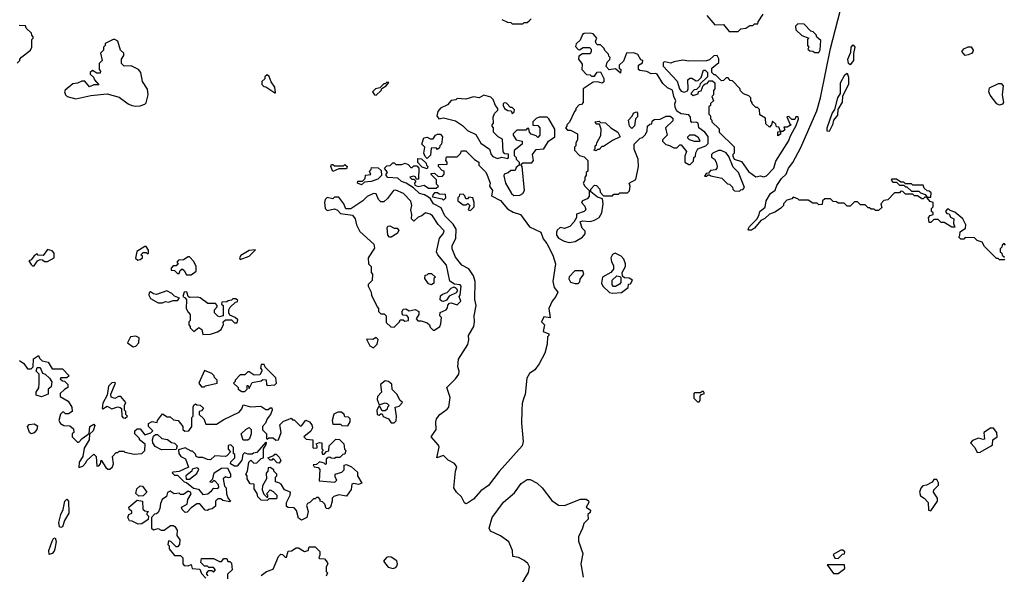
# Model space of a CAD drawing. Extents: x 2710666 to 2828562, y 857017 to 964538.
# Tile 14 of 138: x 2735049 to 2741637, y 874055 to 877769. Entities that reach past the tile are written whole.
import ezdxf

# ---------------------------------------------------------------- set-up
doc = ezdxf.new("R2010")
doc.units = 0

msp = doc.modelspace()

# ---------------------------------------------------------------- linework, layer by layer
at = {"layer": '0CON05XD'}
for points in [[(2741640, 876165), (2741635, 876160), (2741605, 876160), (2741595, 876170), (2741585, 876170), (2741505, 876250), (2741488.3, 876278.3), (2741455, 876290), (2741437, 876307), (2741375, 876310), (2741365, 876300), (2741345, 876300), (2741331.7, 876311.7), (2741340, 876325), (2741341.7, 876348.3), (2741378.3, 876371.7), (2741380, 876395), (2741360, 876435), (2741305, 876480), (2741275, 876490), (2741265, 876500), (2741255, 876500), (2741242.5, 876485), (2741251.7, 876471.7), (2741268.3, 876468.3), (2741277, 876447), (2741300, 876435), (2741297.5, 876405), (2741305, 876380), (2741285, 876380), (2741235, 876410), (2741215, 876410), (2741195, 876430), (2741165, 876430), (2741155, 876420), (2741145, 876410), (2741135, 876410), (2741130, 876445), (2741141.7, 876458.3), (2741160, 876465), (2741160, 876475), (2741150, 876485), (2741150, 876505), (2741160, 876515), (2741160, 876545), (2741141.7, 876551.7), (2741120, 876575), (2741120, 876580), (2741145, 876580), (2741148.3, 876608.3), (2741135, 876620), (2741121.7, 876621.7), (2741101.7, 876641.7), (2741095, 876660), (2741025, 876660), (2741015, 876670), (2740975, 876670), (2740965, 876680), (2740945, 876680), (2740915, 876700), (2740885, 876700), (2740880, 876695), (2740891.7, 876681.7), (2740915, 876680), (2740935, 876660), (2740965, 876660), (2740975, 876650), (2740985, 876650), (2741015, 876620), (2741065, 876620), (2741075, 876610), (2741108.3, 876598.3), (2741120, 876580), (2741105, 876580), (2741095, 876570), (2741085, 876570), (2741055, 876590), (2741035, 876590), (2741025, 876600), (2740975, 876600), (2740958.3, 876618.3), (2740945, 876620), (2740935, 876610), (2740901.7, 876608.3), (2740858.3, 876561.7), (2740831.7, 876558.3), (2740810, 876535), (2740818.3, 876511.7), (2740795, 876490), (2740775, 876490), (2740765, 876500), (2740745, 876500), (2740735, 876510), (2740725, 876510), (2740705, 876530), (2740675, 876530), (2740655, 876550), (2740635, 876550), (2740605, 876520), (2740585, 876520), (2740565, 876540), (2740525, 876540), (2740515, 876550), (2740491.7, 876551.7), (2740475, 876570), (2740435, 876570), (2740420, 876555), (2740418.3, 876531.7), (2740395, 876530), (2740385, 876540), (2740355, 876540), (2740325, 876560), (2740265, 876560), (2740255, 876570), (2740225, 876580), (2740215, 876570), (2740180.7, 876559.3), (2740160, 876535), (2740160, 876525), (2740140, 876505), (2740100.7, 876479.3), (2740065, 876467.5), (2740035, 876437.5), (2740007, 876423), (2739965, 876373.3), (2739945, 876360), (2739928.3, 876358.3), (2739922.5, 876365), (2739932.5, 876385), (2739982.5, 876435), (2739997.5, 876465), (2740000, 876485), (2740037, 876513), (2740042.5, 876555), (2740073.3, 876605), (2740103, 876627), (2740115, 876657.5), (2740146.7, 876705), (2740176.7, 876733.3), (2740194, 876775), (2740222.5, 876812.5), (2740276, 876914), (2740382.7, 877157.3), (2740406, 877245), (2740473.6, 877575), (2740653.1, 878266.9)], [(2739855, 877690), (2739873, 877707), (2739907, 877713), (2739935, 877730), (2739955, 877730), (2739965, 877740), (2739988.3, 877741.7), (2739990, 877755), (2740023.3, 877806.7)], [(2738275, 877770), (2738313, 877753), (2738335, 877750), (2738345, 877740), (2738415, 877740)], [(2738415, 877740), (2738425, 877750), (2738445, 877750), (2738458.3, 877761.7), (2738470, 877775)], [(2739646.4, 877796.4), (2739700, 877735), (2739757, 877737), (2739795, 877690), (2739855, 877690)], [(2740368.3, 877548.3), (2740395, 877550), (2740405.8, 877565.8), (2740408.3, 877628.3), (2740381.7, 877651.7), (2740378.3, 877668.3), (2740358.3, 877688.3), (2740341.7, 877691.7), (2740298.3, 877738.3), (2740255, 877740), (2740240, 877725), (2740241.7, 877701.7), (2740281.7, 877661.7), (2740330, 877645), (2740320, 877635), (2740320, 877595), (2740330, 877585), (2740321.7, 877571.7), (2740335, 877560), (2740355, 877557.5), (2740368.3, 877548.3)], [(2735031.7, 877478.3), (2735050, 877495), (2735050, 877505), (2735061.7, 877518.3), (2735120, 877565), (2735130, 877585), (2735130, 877635), (2735140, 877645), (2735140, 877655), (2735130, 877665), (2735128.3, 877678.3), (2735091.7, 877711.7), (2735088.3, 877728.3), (2735045, 877730)], [(2738725, 876277.5), (2738765, 876284.2), (2738815, 876313.3), (2738832.5, 876335), (2738831.7, 876351.7), (2738813, 876373), (2738800, 876415), (2738815, 876422.5), (2738865, 876417.5), (2738895, 876426.7), (2738926.7, 876445), (2738943.8, 876475), (2738952.5, 876535), (2738948.3, 876568.3), (2738915, 876580), (2738870, 876615), (2738870, 876635), (2738895, 876660), (2738908.3, 876658.3), (2738930, 876635), (2738933, 876613), (2738955, 876590), (2739015, 876590), (2739025, 876600), (2739055, 876600), (2739065, 876610), (2739115, 876610), (2739128.3, 876621.7), (2739132.5, 876655), (2739127.5, 876675), (2739170.7, 876699.3), (2739188.8, 876785), (2739186.7, 876835), (2739160.7, 876900.7), (2739160, 876935), (2739200, 876975), (2739215, 876980), (2739235, 877000), (2739247.5, 877025), (2739250, 877055), (2739265, 877070), (2739278.3, 877071.7), (2739281.7, 877088.3), (2739295, 877100), (2739335, 877102.5), (2739375, 877122.5), (2739401.7, 877121.7), (2739418.3, 877108.3), (2739418.3, 877091.7), (2739370, 877045), (2739380, 876995), (2739350, 876965), (2739350, 876955), (2739373, 876933), (2739397, 876927), (2739425, 876910), (2739445, 876910), (2739465, 876930), (2739475, 876930), (2739510, 876885), (2739500, 876855), (2739500, 876815), (2739525, 876800), (2739535, 876800), (2739558.3, 876821.7), (2739560, 876845), (2739570, 876855), (2739573, 876877), (2739587, 876903), (2739640, 876925), (2739655, 876940), (2739655.9, 876985.9), (2739633.3, 877015), (2739592.5, 877045), (2739587.5, 877075), (2739575, 877082.5), (2739545, 877080), (2739538.3, 877088.3), (2739536.4, 877116.4), (2739525, 877132.5), (2739475, 877137.5), (2739446.4, 877156.4), (2739433.6, 877183.6), (2739432.5, 877205), (2739440, 877225), (2739426.7, 877255), (2739415.7, 877295.7), (2739382.7, 877312.7), (2739352.5, 877342.5), (2739315, 877403.3), (2739305, 877408.8), (2739275, 877406.7), (2739245, 877422.5), (2739198.3, 877428.3), (2739190, 877435), (2739190, 877465), (2739215, 877480), (2739217.5, 877495), (2739205, 877500), (2739185, 877536.7), (2739157.7, 877547.7), (2739110, 877545), (2739088.3, 877491.7), (2739060, 877465), (2739060, 877445), (2739070, 877435), (2739068.3, 877411.7), (2739035, 877440), (2738993, 877433), (2738972.5, 877455), (2738980, 877485), (2738998.3, 877501.7), (2739000, 877515), (2738990, 877525), (2738988.3, 877538.3), (2738963, 877563), (2738960, 877575), (2738935, 877600), (2738915, 877600), (2738905, 877610), (2738902.5, 877625), (2738910, 877645), (2738899.3, 877659.3), (2738885, 877673.3), (2738865, 877678.8), (2738825, 877676.7), (2738815, 877670), (2738798.3, 877631.7), (2738773, 877607), (2738768.3, 877588.3), (2738785, 877570), (2738795, 877567.5), (2738818.3, 877581.7), (2738861.7, 877581.7), (2738871.7, 877571.7), (2738872.5, 877555), (2738865, 877540), (2738815, 877540), (2738790, 877525), (2738787.5, 877505), (2738811.7, 877471.7), (2738810, 877435), (2738841.7, 877401.7), (2738865, 877400), (2738875, 877390), (2738895, 877390), (2738911.7, 877418.3), (2738935, 877420), (2738957.5, 877375), (2738957, 877353), (2738947, 877343), (2738915, 877352.5), (2738885, 877350), (2738820, 877305), (2738820, 877215), (2738808.3, 877201.7), (2738791.7, 877198.3), (2738770, 877175), (2738770, 877165), (2738760, 877155), (2738728.3, 877081.7), (2738710, 877065), (2738710, 877055), (2738700, 877045), (2738715, 877030), (2738735, 877030), (2738780, 877005), (2738780, 876965), (2738770, 876945), (2738770, 876925), (2738760, 876915), (2738760, 876895), (2738795, 876860), (2738825, 876850), (2738850, 876825), (2738850, 876755), (2738840, 876745), (2738840, 876725), (2738830, 876715), (2738830, 876695), (2738820, 876675), (2738830, 876655), (2738860, 876625), (2738860, 876585), (2738845, 876570), (2738813.6, 876556.4), (2738807.5, 876545), (2738829.3, 876519.3), (2738837.5, 876495), (2738825, 876483.3), (2738773.6, 876466.4), (2738773.3, 876445), (2738757, 876413), (2738730, 876385), (2738695, 876370), (2738665, 876376.2), (2738645, 876360), (2738640, 876345), (2738640.8, 876325), (2738655, 876306.7), (2738692.5, 876285), (2738725, 876277.5)], [(2735825, 877189.4), (2735855, 877192.2), (2735886.8, 877203.2), (2735895, 877212.5), (2735909.4, 877265), (2735905, 877302.5), (2735870, 877355), (2735858.8, 877415), (2735843.3, 877435), (2735795, 877460), (2735748.3, 877458.3), (2735730, 877475), (2735730, 877505), (2735745, 877530), (2735746.2, 877545), (2735723.9, 877563.9), (2735706, 877625), (2735685, 877636.2), (2735674.1, 877635.9), (2735621.7, 877608.3), (2735620, 877595), (2735610, 877585), (2735610, 877565), (2735590, 877545), (2735600, 877495), (2735580, 877475), (2735580, 877435), (2735590, 877425), (2735588.3, 877411.7), (2735565, 877410), (2735535, 877427.5), (2735520, 877415), (2735520, 877405), (2735543, 877383), (2735550, 877365), (2735578.3, 877331.7), (2735545, 877332.5), (2735515, 877320), (2735485, 877357.5), (2735465, 877357.5), (2735436.4, 877343.6), (2735405, 877340), (2735354.1, 877295.9), (2735348.8, 877285), (2735354.2, 877265), (2735366.2, 877255), (2735425, 877238.1), (2735525, 877260.8), (2735635, 877272.5), (2735715, 877250), (2735775, 877205.7), (2735800, 877195), (2735825, 877189.4)], [(2740605, 877467.5), (2740593.8, 877475), (2740590.8, 877505), (2740609.3, 877550.7), (2740612, 877585), (2740625, 877600), (2740637.5, 877585), (2740627, 877543), (2740627.5, 877495), (2740605, 877467.5)], [(2741375, 877530), (2741352.5, 877555), (2741365, 877572.5), (2741395, 877587.5), (2741415, 877587.5), (2741427.5, 877565), (2741427, 877553), (2741418.3, 877541.7), (2741395, 877533.3), (2741375, 877530)], [(2740026, 876716), (2740045, 876723.1), (2740094, 876775), (2740109.2, 876820.8), (2740192.5, 876955), (2740207.5, 876995), (2740245, 877060), (2740260, 877105), (2740258.3, 877118.3), (2740241.7, 877118.3), (2740235, 877100), (2740215, 877100), (2740195, 877120), (2740181.7, 877118.3), (2740201.7, 877071.7), (2740210, 877065), (2740185, 877050), (2740161.7, 877048.3), (2740168.3, 877031.7), (2740155, 877020), (2740140, 877020), (2740138.3, 877001.7), (2740121.7, 876991.7), (2740121.7, 877018.3), (2740140, 877020), (2740128.3, 877048.3), (2740111.7, 877051.7), (2740108.3, 877068.3), (2740085, 877090), (2740080, 877065), (2740065, 877050), (2740041.7, 877071.7), (2740038.3, 877108.3), (2740001.7, 877131.7), (2739998.3, 877168.3), (2739985, 877180), (2739975, 877180), (2739950, 877205), (2739950, 877215), (2739940, 877225), (2739940, 877245), (2739928.3, 877258.3), (2739891.7, 877271.7), (2739871.7, 877291.7), (2739868.3, 877308.3), (2739818.3, 877358.3), (2739801.7, 877361.7), (2739788.3, 877378.3), (2739775, 877380), (2739758.3, 877361.7), (2739745, 877360), (2739705, 877400), (2739695, 877400), (2739680, 877415), (2739680, 877445), (2739727.5, 877482.5), (2739727, 877507), (2739715, 877530), (2739693, 877527), (2739665, 877500), (2739645, 877492.5), (2739525, 877490), (2739485, 877497.5), (2739425, 877487.5), (2739405, 877477.5), (2739365, 877486.2), (2739355, 877482.5), (2739355, 877457.5), (2739447.5, 877357.5), (2739463.3, 877305), (2739475, 877290), (2739495, 877283.8), (2739516.7, 877293.3), (2739522.5, 877305), (2739520, 877365), (2739533, 877377), (2739545, 877377.5), (2739575, 877360), (2739588.3, 877361.7), (2739608.3, 877381.7), (2739625, 877430), (2739635, 877430), (2739650, 877415), (2739650, 877385), (2739601.7, 877338.3), (2739598.3, 877321.7), (2739578.3, 877301.7), (2739561.7, 877298.3), (2739540, 877275), (2739555, 877260), (2739588.3, 877271.7), (2739591.7, 877288.3), (2739608.3, 877291.7), (2739621.7, 877328.3), (2739635, 877340), (2739648.3, 877341.7), (2739661.7, 877358.3), (2739685, 877360), (2739700, 877345), (2739700, 877305), (2739690, 877295), (2739690, 877265), (2739680, 877255), (2739690, 877225), (2739671.7, 877208.3), (2739670, 877195), (2739660, 877185), (2739660, 877135), (2739670, 877125), (2739670, 877105), (2739680, 877095), (2739680, 877085), (2739728.3, 877038.3), (2739730, 877015), (2739828.3, 876918.3), (2739830, 876875), (2739820, 876865), (2739820, 876855), (2739830, 876835), (2739879.3, 876819.3), (2739925, 876752.5), (2739975, 876717.5), (2740005, 876723.8), (2740026, 876716)], [(2740465, 877020), (2740452.5, 877022.5), (2740452, 877045), (2740485, 877140), (2740502, 877168), (2740522.9, 877245), (2740540, 877275), (2740540, 877345), (2740569.5, 877400.5), (2740585, 877410), (2740593.9, 877383.9), (2740593.3, 877335), (2740553.3, 877256.7), (2740553, 877217), (2740523.6, 877166.4), (2740521.7, 877128.3), (2740493.8, 877096.2), (2740486.4, 877063.6), (2740465, 877020)], [(2736760, 877280), (2736757, 877317), (2736731.7, 877351.7), (2736718.3, 877388.3), (2736705, 877400), (2736690, 877385), (2736688.3, 877371.7), (2736670, 877355), (2736670, 877335), (2736681.7, 877321.7), (2736695, 877320), (2736755, 877280), (2736760, 877280)], [(2737435, 877263.8), (2737467.5, 877295), (2737471.7, 877308.3), (2737500, 877325), (2737518.3, 877348.3), (2737505, 877350), (2737495, 877340), (2737485, 877340), (2737457.5, 877312.5), (2737430, 877305), (2737410, 877285), (2737422.5, 877265), (2737435, 877263.8)], [(2741605, 877196.2), (2741586.7, 877205), (2741542.5, 877262.5), (2741533.8, 877285), (2741538.3, 877311.7), (2741598.3, 877341.7), (2741615, 877342.5), (2741630, 877325), (2741623.3, 877265), (2741631.2, 877215), (2741625, 877202.5), (2741605, 877196.2)], [(2738245, 876838.8), (2738275, 876847.5), (2738315, 876840), (2738320, 876845), (2738318.3, 876868.3), (2738295, 876870), (2738283, 876883), (2738278.3, 876968.3), (2738250, 876985), (2738220, 877015), (2738220, 877045), (2738210, 877055), (2738210, 877065), (2738220, 877075), (2738217.5, 877115), (2738225, 877140), (2738247, 877163), (2738247.5, 877175), (2738233, 877193), (2738216.7, 877235), (2738200.7, 877250.7), (2738155, 877262.5), (2738123.6, 877246.4), (2738085, 877251.2), (2738035, 877237.5), (2737975, 877240), (2737967, 877233), (2737935, 877226.7), (2737911.2, 877198.8), (2737865, 877175.8), (2737846, 877155), (2737839.2, 877125), (2737852.5, 877105), (2737885, 877112.5), (2737965, 877092), (2738010.6, 877060.6), (2738045, 877027.5), (2738100.8, 877000.8), (2738135, 876941.2), (2738191.2, 876901.2), (2738204.3, 876865), (2738215, 876852.5), (2738245, 876838.8)], [(2738345, 877140), (2738358.3, 877151.7), (2738360, 877165), (2738345, 877180), (2738331.7, 877181.7), (2738305, 877210), (2738295, 877212.5), (2738283.6, 877206.4), (2738283, 877193), (2738293.6, 877173.6), (2738315, 877160), (2738338.3, 877158.3), (2738345, 877140)], [(2739145, 877040), (2739130, 877055), (2739123, 877097), (2739145, 877120), (2739157.5, 877145), (2739175, 877152.5), (2739183, 877143), (2739181.7, 877118.3), (2739170, 877105), (2739161.7, 877058.3), (2739145, 877040)], [(2738355, 876592.2), (2738395, 876593.6), (2738415.8, 876605), (2738425.9, 876625.9), (2738410, 876785), (2738401.7, 876798.3), (2738415, 876810), (2738475, 876810), (2738487.5, 876825), (2738480, 876865), (2738505, 876900), (2738556.1, 876903.9), (2738587.5, 876955), (2738630, 876985), (2738630, 877035), (2738590, 877105), (2738577, 877117), (2738523.6, 877116.4), (2738505, 877107.5), (2738482.5, 877085), (2738481.7, 877061.7), (2738515, 877060), (2738530, 877045), (2738530, 876995), (2738515, 876980), (2738505, 876990), (2738471.7, 877001.7), (2738460, 877015), (2738455, 877040), (2738445, 877040), (2738435, 877030), (2738375, 877030), (2738350, 877005), (2738350, 876995), (2738370, 876965), (2738410, 876955), (2738410, 876935), (2738358.3, 876891.7), (2738358.3, 876858.3), (2738370, 876845), (2738370, 876835), (2738390, 876815), (2738390, 876795), (2738371.7, 876778.3), (2738365, 876760), (2738335, 876760), (2738317, 876743), (2738290, 876735), (2738287.5, 876722.5), (2738300, 876675), (2738340, 876605), (2738355, 876592.2)], [(2738905, 876890), (2738890, 876895), (2738900, 876905), (2738900, 876925), (2738908.3, 876931.7), (2738910, 876945), (2738937, 876993), (2738940, 877035), (2738928.3, 877068.3), (2738905, 877070), (2738900, 877085), (2738925, 877090), (2738935, 877080), (2738968.3, 877078.3), (2739003.6, 877043.6), (2739050, 877015), (2739067.5, 876985), (2739015, 876960), (2738955, 876920), (2738945, 876920), (2738925, 876900), (2738915, 876900), (2738905, 876890)], [(2737775, 876840), (2737761.7, 876851.7), (2737752.5, 876875), (2737760, 876915), (2737740, 876935), (2737753, 876977), (2737775, 876982.5), (2737795, 876970), (2737815, 876970), (2737830, 876995), (2737845, 877002.5), (2737865, 877002.5), (2737877.5, 876985), (2737870, 876935), (2737860, 876925), (2737858.3, 876911.7), (2737845, 876900), (2737835, 876910), (2737801.7, 876908.3), (2737797.5, 876862.5), (2737775, 876840)], [(2739595, 876952.5), (2739565, 876953.3), (2739530, 876965), (2739520, 876975), (2739520, 876985), (2739533, 876997), (2739565, 876997.5), (2739586.7, 876985), (2739597.5, 876965), (2739600, 876955), (2739595, 876952.5)], [(2738035, 874526.7), (2738025, 874533.3), (2738004.5, 874574.5), (2737970.8, 874605), (2737954.2, 874635), (2737964.4, 874745), (2737973.3, 874775), (2737957.1, 874797.1), (2737915, 874819.2), (2737885, 874850), (2737840, 874835), (2737855.7, 874905.7), (2737850, 874920), (2737802, 874975), (2737835.8, 875025), (2737832.1, 875075), (2737836.9, 875095), (2737860.8, 875125), (2737909.8, 875160.2), (2737921.1, 875175), (2737928.3, 875238.3), (2737907.5, 875305), (2737965.5, 875364.5), (2737987.1, 875395), (2737988.6, 875415), (2737979.5, 875445), (2737985, 875496.7), (2738047.2, 875592.8), (2738053.1, 875625), (2738050.8, 875655), (2738086.5, 875713.5), (2738092.2, 875745), (2738090, 875785), (2738102.9, 875855), (2738093.3, 875895), (2738095.8, 876015), (2738086.2, 876053.8), (2738055, 876100), (2738007.5, 876125), (2737965, 876177.5), (2737942, 876235), (2737942, 876255), (2737966.7, 876305), (2737968.8, 876365), (2737948.6, 876398.6), (2737893.3, 876455), (2737869.3, 876509.3), (2737816.7, 876535), (2737798.3, 876568.3), (2737785, 876580), (2737757, 876597), (2737725, 876604.2), (2737683.8, 876643.8), (2737635, 876673.3), (2737602.5, 876685), (2737578.3, 876708.3), (2737512.5, 876712.5), (2737500, 876725), (2737500, 876735), (2737510, 876745), (2737490, 876775), (2737505, 876790), (2737528.3, 876791.7), (2737545, 876810), (2737555, 876810), (2737565, 876800), (2737605, 876800), (2737627, 876807), (2737648.3, 876798.3), (2737665, 876780), (2737675, 876780), (2737685, 876790), (2737705, 876790), (2737720, 876775), (2737718.3, 876701.7), (2737701.7, 876701.7), (2737700, 876715), (2737685, 876720), (2737660, 876715), (2737671.7, 876701.7), (2737685, 876700), (2737698.3, 876688.3), (2737690, 876675), (2737691.7, 876661.7), (2737715, 876652.5), (2737755, 876660), (2737785, 876640), (2737835, 876640), (2737850, 876655), (2737838.3, 876668.3), (2737837.5, 876697.5), (2737801.7, 876731.7), (2737801.7, 876738.3), (2737825, 876740), (2737848.3, 876718.3), (2737878.3, 876721.7), (2737890, 876735), (2737890, 876755), (2737875, 876760), (2737850, 876785), (2737851.7, 876798.3), (2737908.3, 876801.7), (2737910, 876815), (2737900, 876825), (2737905, 876850), (2737975, 876850), (2737998.3, 876871.7), (2738005, 876890), (2738035, 876890), (2738091.7, 876831.7), (2738120, 876815), (2738120, 876795), (2738165, 876750), (2738173.6, 876733.6), (2738196.7, 876675), (2738193, 876653), (2738212.5, 876625), (2738205, 876590), (2738265, 876558.8), (2738311.7, 876501.7), (2738350, 876480), (2738400, 876465), (2738460.6, 876380.6), (2738535.8, 876345.8), (2738550.5, 876300.5), (2738575, 876271.2), (2738615, 876192.5), (2738633.6, 876133.6), (2738615.7, 876015), (2738625.7, 875975.7), (2738648.8, 875945), (2738635.8, 875915), (2738611.2, 875885), (2738590, 875835), (2738597.5, 875772.5), (2738555, 875780), (2738540, 875745), (2738560, 875725), (2738551.7, 875681.7), (2738590, 875665), (2738590, 875655), (2738580, 875645), (2738578.8, 875595), (2738562, 875535), (2738525, 875463.8), (2738495.7, 875425), (2738460.6, 875399.4), (2738441.2, 875368.8), (2738430.7, 875259.3), (2738422.3, 875237.7), (2738411.5, 875198.5), (2738408.1, 875155), (2738407.4, 875067.4), (2738417.5, 874945), (2738411.1, 874915), (2738256, 874744), (2738185, 874650), (2738135.3, 874614.7), (2738085, 874558), (2738045, 874531.2), (2738035, 874526.7)], [(2739865, 876620), (2739875, 876630), (2739888.3, 876631.7), (2739897.5, 876645), (2739857.5, 876745), (2739821.7, 876781.7), (2739793.6, 876853.6), (2739776.2, 876876.2), (2739742.7, 876892.7), (2739725, 876892.5), (2739687.5, 876875), (2739677.5, 876865), (2739678.3, 876848.3), (2739697.5, 876835), (2739710, 876815), (2739716.7, 876785), (2739713.3, 876775), (2739705, 876763.3), (2739670, 876760), (2739658.3, 876741.7), (2739641.7, 876738.3), (2739631.7, 876721.7), (2739645, 876720), (2739655, 876730), (2739665, 876730), (2739673, 876723), (2739747, 876707), (2739785, 876670), (2739798.3, 876668.3), (2739818.3, 876648.3), (2739820, 876635), (2739831.7, 876621.7), (2739865, 876620)], [(2737775, 876770), (2737741.7, 876781.7), (2737711.7, 876811.7), (2737711.7, 876838.3), (2737737, 876837), (2737768.3, 876808.3), (2737770, 876795), (2737780, 876785), (2737775, 876770)], [(2737145, 876752.5), (2737130, 876785), (2737135, 876800), (2737145, 876800), (2737155, 876790), (2737215, 876790), (2737225, 876800), (2737240, 876785), (2737235, 876770), (2737185, 876770), (2737145, 876752.5)], [(2737335, 876663.3), (2737310, 876675), (2737311.7, 876688.3), (2737341.7, 876688.3), (2737360, 876705), (2737361.7, 876728.3), (2737398.3, 876731.7), (2737390, 876755), (2737400, 876765), (2737401.7, 876778.3), (2737447, 876777), (2737468.3, 876758.3), (2737470, 876725), (2737445, 876700), (2737400, 876685), (2737355, 876680), (2737335, 876663.3)], [(2737825, 875690), (2737860, 875715), (2737867, 875733), (2737870, 875775), (2737860, 875785), (2737861.7, 875808.3), (2737903, 875827), (2737911.7, 875838.3), (2737913, 875857), (2737925, 875870), (2737935, 875872.5), (2737975, 875860), (2738000, 875885), (2737990, 875915), (2737996.4, 875923.6), (2738002.5, 875985), (2737995, 875992.5), (2737957.5, 875997.5), (2737927, 876017), (2737905.6, 876125), (2737847.5, 876195), (2737837.5, 876215), (2737858, 876305), (2737882, 876335), (2737888.6, 876355), (2737847.8, 876397.8), (2737810, 876455), (2737795, 876467.1), (2737763.8, 876476.2), (2737740, 876455), (2737715, 876447.5), (2737685, 876420), (2737670, 876435), (2737672.5, 876465), (2737666.7, 876495), (2737673.3, 876525), (2737665, 876552.5), (2737617.5, 876605), (2737565, 876626.9), (2737550, 876625), (2737509.5, 876570.5), (2737485, 876550), (2737465, 876550), (2737450, 876565), (2737435, 876603.3), (2737415, 876604), (2737374, 876585), (2737344.1, 876555.9), (2737265, 876502.5), (2737231.7, 876501.7), (2737216.7, 876535), (2737185, 876580), (2737155, 876580), (2737145, 876570), (2737105, 876577.5), (2737092.5, 876565), (2737087.5, 876545), (2737092.5, 876505), (2737105, 876490), (2737155, 876502.5), (2737175, 876492.5), (2737195, 876470), (2737275, 876460), (2737292.5, 876435), (2737302.5, 876395), (2737325, 876350), (2737417.5, 876265), (2737421.7, 876238.3), (2737380, 876175), (2737383, 876133), (2737400, 876115), (2737400, 876075), (2737410, 876065), (2737407, 876023), (2737380, 875995), (2737380, 875985), (2737400, 875945), (2737402.5, 875925), (2737440, 875845), (2737450, 875835), (2737450, 875815), (2737465, 875800), (2737488.3, 875798.3), (2737500, 875785), (2737501.7, 875741.7), (2737531.7, 875711.7), (2737555, 875710), (2737590, 875745), (2737595, 875760), (2737615, 875760), (2737625, 875750), (2737650, 875755), (2737650, 875775), (2737638.3, 875788.3), (2737615, 875790), (2737608.3, 875798.3), (2737607.5, 875815), (2737615, 875830), (2737631.7, 875831.7), (2737655, 875820), (2737695, 875827.5), (2737720, 875815), (2737720, 875795), (2737702.5, 875765), (2737711.7, 875751.7), (2737735, 875752.5), (2737775, 875740), (2737790, 875725), (2737795, 875710), (2737815, 875690), (2737825, 875690)], [(2737885, 876560), (2737900, 876575), (2737898.3, 876598.3), (2737855, 876600), (2737845, 876610), (2737825, 876610), (2737813, 876597), (2737811.7, 876581.7), (2737875, 876570), (2737885, 876560)], [(2738065, 876490), (2738090, 876515), (2738090, 876545), (2738080, 876575), (2738055, 876580), (2738045, 876570), (2738035, 876570), (2738028.3, 876588.3), (2738015, 876600), (2737991.7, 876598.3), (2737990, 876585), (2737980, 876575), (2737980, 876555), (2738015, 876530), (2738035, 876530), (2738048.3, 876538.3), (2738060, 876525), (2738050, 876495), (2738065, 876490)], [(2737535, 876312.5), (2737523, 876313), (2737512.5, 876325), (2737507.5, 876375), (2737513, 876387), (2737525, 876387.5), (2737555, 876372.5), (2737575, 876372.5), (2737586.4, 876356.4), (2737575, 876337.5), (2737535, 876312.5)], [(2735145, 876120), (2735167, 876153), (2735185, 876162.5), (2735201.7, 876161.7), (2735215, 876150), (2735235, 876150), (2735280, 876175), (2735280, 876205), (2735265, 876220), (2735235, 876230), (2735205, 876190), (2735173, 876193), (2735165, 876200), (2735145, 876187.5), (2735125, 876160), (2735110, 876155), (2735125, 876130), (2735135, 876120), (2735145, 876120)], [(2735838.3, 876158.3), (2735855, 876162.5), (2735870, 876175), (2735870, 876185), (2735860, 876195), (2735875, 876210), (2735895, 876210), (2735905, 876200), (2735910, 876205), (2735910, 876225), (2735895, 876250), (2735885, 876250), (2735833, 876217), (2735823, 876173), (2735838.3, 876158.3)], [(2736525, 876163.3), (2736583.3, 876185), (2736627.5, 876227.5), (2736585, 876223.3), (2736529.3, 876190.7), (2736520, 876175), (2736525, 876163.3)], [(2741645, 876260), (2741635, 876270), (2741621.7, 876258.3), (2741620, 876245), (2741610, 876235), (2741610, 876215), (2741620, 876205), (2741621.7, 876191.7), (2741638.3, 876178.3)], [(2736195, 876060), (2736230, 876085), (2736230, 876115), (2736215, 876150), (2736185, 876180), (2736175, 876180), (2736145, 876160), (2736111.7, 876158.3), (2736100, 876145), (2736108.3, 876131.7), (2736095, 876120), (2736075, 876120), (2736062.5, 876105), (2736061.7, 876091.7), (2736085, 876090), (2736105, 876070), (2736115, 876070), (2736121.7, 876088.3), (2736135, 876100), (2736149.3, 876089.3), (2736165, 876060), (2736195, 876060)], [(2739015, 875937.5), (2739075, 875942.5), (2739120, 875975), (2739121.7, 875998.3), (2739135, 876000), (2739150, 876025), (2739127, 876037), (2739095, 876040), (2739081.7, 876051.7), (2739080, 876075), (2739102.5, 876115), (2739102.5, 876135), (2739090, 876165), (2739073.3, 876185), (2739034.1, 876205.9), (2739015, 876196.7), (2739003.3, 876175), (2739007.5, 876147.5), (2739021.7, 876121.7), (2739021.7, 876098.3), (2739003, 876077), (2738947.5, 876045), (2738942.5, 876005), (2738950, 875985), (2738995, 875942.5), (2739015, 875937.5)], [(2737805, 875992.5), (2737785, 876000), (2737760, 876035), (2737761.7, 876058.3), (2737775, 876060), (2737785, 876070), (2737805, 876070), (2737830, 876045), (2737820, 876035), (2737820, 876005), (2737805, 875992.5)], [(2738765, 876002), (2738785, 876003.3), (2738797, 876013), (2738798.3, 876031.7), (2738822.5, 876065), (2738817, 876087), (2738764, 876086), (2738725, 876047.5), (2738723.2, 876033.2), (2738735, 876012), (2738765, 876002)], [(2739035, 875982.5), (2739023, 875983), (2739013, 875993), (2739012.5, 876025), (2739045, 876052.5), (2739065, 876050), (2739071.7, 876041.7), (2739071.7, 876008.3), (2739063, 875997), (2739035, 875982.5)], [(2737885, 875882.5), (2737873, 875883), (2737863, 875893), (2737865, 875920), (2737878.3, 875931.7), (2737908.3, 875941.7), (2737935, 875970), (2737955, 875980), (2737970, 875970), (2737977.5, 875955), (2737970, 875940), (2737921.7, 875918.3), (2737905, 875890), (2737885, 875882.5)], [(2736005, 875873.3), (2736025, 875882.5), (2736045, 875877.5), (2736075, 875887.5), (2736105, 875887.5), (2736117.5, 875905), (2736085, 875917.5), (2736067.5, 875935), (2736033, 875953), (2735965, 875928.8), (2735945, 875932.5), (2735923.6, 875946.4), (2735915, 875940), (2735913.3, 875925), (2735925, 875902.5), (2735975, 875873.8), (2736005, 875873.3)], [(2736275, 875660), (2736325, 875663.3), (2736371.7, 875678.3), (2736396.4, 875693.6), (2736411.7, 875728.3), (2736410, 875745), (2736425, 875760), (2736465, 875760), (2736485, 875740), (2736505, 875740), (2736508.3, 875758.3), (2736490, 875775), (2736455, 875790), (2736447.5, 875805), (2736447.5, 875825), (2736457, 875843), (2736491.7, 875878.3), (2736505, 875880), (2736508.3, 875888.3), (2736495, 875900), (2736475, 875900), (2736465, 875890), (2736443, 875887), (2736435, 875880), (2736401.7, 875878.3), (2736400, 875865), (2736410, 875855), (2736410, 875785), (2736385, 875780), (2736375, 875782.5), (2736353.3, 875805), (2736353, 875827), (2736370, 875845), (2736370, 875855), (2736358.3, 875868.3), (2736308.3, 875868.3), (2736257, 875907), (2736241.2, 875911.2), (2736185, 875908.8), (2736176.1, 875916.1), (2736166.4, 875946.4), (2736150, 875945), (2736140, 875915), (2736156.2, 875906.2), (2736163.9, 875893.9), (2736163.3, 875835), (2736175, 875810), (2736190, 875795), (2736190, 875755), (2736180, 875745), (2736180, 875725), (2736190, 875715), (2736190, 875705), (2736215, 875680), (2736247, 875707), (2736267.5, 875695), (2736275, 875660)], [(2735808.3, 875578.3), (2735825, 875582.5), (2735845.9, 875604.1), (2735848.3, 875638.3), (2735825, 875650), (2735790, 875645), (2735770, 875605), (2735808.3, 875578.3)], [(2737415, 875572.5), (2737440, 875595), (2737448.3, 875628.3), (2737435, 875640), (2737411.7, 875628.3), (2737370, 875630), (2737392.5, 875585), (2737415, 875572.5)], [(2735047, 875487), (2735076.4, 875466.4), (2735101.7, 875431.7), (2735125, 875430), (2735140, 875445), (2735141.7, 875498.3), (2735175, 875520), (2735181.7, 875501.7), (2735200, 875485), (2735240, 875475), (2735265, 875430), (2735335, 875430), (2735380, 875385), (2735365, 875370), (2735325, 875370), (2735320, 875365), (2735335, 875350), (2735348.3, 875348.3), (2735370, 875325), (2735370, 875305), (2735347.5, 875292.5), (2735320, 875265), (2735320, 875245), (2735372.5, 875215), (2735397.5, 875175), (2735400, 875145), (2735375, 875130), (2735355, 875130), (2735345, 875140), (2735335, 875140), (2735321.7, 875128.3), (2735310, 875085), (2735322.5, 875065), (2735345, 875052.5), (2735385, 875050), (2735408.3, 875028.3), (2735410, 875005), (2735400, 874995), (2735400, 874975), (2735435, 874940), (2735445, 874940), (2735466.1, 874963.9), (2735512.5, 874997.5), (2735517.5, 875045), (2735545, 875060), (2735551.7, 875051.7), (2735541.2, 875015), (2735516.4, 874993.6), (2735512.5, 874955), (2735479.7, 874900.3), (2735470.8, 874845), (2735445.7, 874805), (2735445, 874770), (2735470.5, 874779.5), (2735488.3, 874798.3), (2735500.5, 874819.5), (2735545, 874860), (2735560, 874845), (2735565, 874780), (2735578.3, 874781.7), (2735590, 874795), (2735595, 874820), (2735625, 874770), (2735638.3, 874758.3), (2735651.7, 874758.3), (2735670, 874775), (2735677.5, 874795), (2735670, 874845), (2735695, 874870), (2735705, 874870), (2735715, 874880), (2735745, 874880), (2735753, 874873), (2735815, 874860), (2735866.1, 874863.9), (2735886.7, 874885), (2735887.5, 874927.5), (2735850, 874955), (2735850, 874965), (2735820, 874995), (2735820, 875015), (2735835, 875030), (2735855, 875030), (2735885, 874990), (2735927, 875003), (2735940, 875015), (2735910, 875045), (2735910, 875065), (2735935, 875077.5), (2735968.3, 875071.7), (2735970, 875085), (2736005, 875130), (2736035, 875110), (2736055, 875110), (2736078.3, 875088.3), (2736110, 875085), (2736140, 875045), (2736140, 875025), (2736153, 875013), (2736180, 875015), (2736200, 875045), (2736200, 875105), (2736210, 875115), (2736210, 875175), (2736213, 875187), (2736225, 875197.5), (2736235, 875190), (2736257, 875187), (2736278.3, 875168.3), (2736265, 875150), (2736250, 875145), (2736250, 875125), (2736280, 875095), (2736295, 875060), (2736365, 875060), (2736415, 875092.5), (2736518.3, 875141.7), (2736536.1, 875163.9), (2736545, 875190), (2736595, 875177.5), (2736661.7, 875181.7), (2736695, 875157.5), (2736711.7, 875158.3), (2736725, 875170), (2736735, 875170), (2736737.5, 875155), (2736726.7, 875125), (2736703.9, 875096.1), (2736693, 875067), (2736672.5, 875045), (2736673, 875023), (2736700, 874995), (2736700, 874965), (2736705, 874960), (2736715, 874970), (2736745, 874970), (2736763, 874953), (2736780, 874955), (2736797.5, 875005), (2736790, 875055), (2736815, 875080), (2736845, 875092.5), (2736865, 875100), (2736875, 875090), (2736885, 875090), (2736925, 875050), (2736935, 875050), (2736963, 875087), (2736987.5, 875075), (2737002.5, 875055), (2737007.5, 875035), (2736996.4, 875013.6), (2736950, 874975), (2736965, 874960), (2737010, 874955), (2737010, 874905), (2737015, 874900), (2737038.3, 874901.7), (2737040, 874915), (2737031.7, 874928.3), (2737055, 874937.5), (2737070, 874935), (2737070, 874895), (2737080, 874885), (2737070, 874875), (2737075, 874860), (2737085, 874860), (2737101.7, 874878.3), (2737118.3, 874881.7), (2737120, 874915), (2737165, 874960), (2737188.3, 874958.3), (2737218.3, 874928.3), (2737223, 874893), (2737230, 874885), (2737225, 874860), (2737211.7, 874858.3), (2737191.7, 874838.3), (2737165, 874837.5), (2737155, 874830), (2737133, 874833), (2737125, 874840), (2737111.7, 874838.3), (2737100, 874825), (2737100, 874795), (2737095, 874790), (2737085, 874800), (2737055, 874807.5), (2737035, 874790), (2737011.7, 874788.3), (2737020, 874775), (2737045, 874770), (2737057, 874757), (2737051.7, 874681.7), (2737157, 874673), (2737170, 874685), (2737160, 874705), (2737160, 874725), (2737205, 874740), (2737220, 874755), (2737220, 874785), (2737235, 874790), (2737270, 874775), (2737308.3, 874738.3), (2737310, 874715), (2737337.5, 874665), (2737315, 874657.5), (2737285, 874662.5), (2737271.7, 874658.3), (2737267, 874623), (2737235, 874577.5), (2737185, 874587.5), (2737150, 874575), (2737140, 874565), (2737140, 874545), (2737127.5, 874505), (2737115, 874492.5), (2737100, 874495), (2737090, 874525), (2737075, 874540), (2737060, 874545), (2737060, 874555), (2737048.3, 874568.3), (2737035, 874570), (2737025, 874560), (2737015, 874560), (2736990, 874535), (2736975, 874530), (2736967.5, 874515), (2736980, 874475), (2736970, 874435), (2736935, 874417.5), (2736915, 874430), (2736901.7, 874481.7), (2736885, 874500), (2736845, 874502.5), (2736835, 874510), (2736833, 874537), (2736857.5, 874585), (2736860, 874605), (2736821.7, 874621.7), (2736798.3, 874658.3), (2736781.7, 874668.3)], [(2735195, 875242.5), (2735160, 875255), (2735160, 875275), (2735176.4, 875303.6), (2735180, 875335), (2735180, 875395), (2735160, 875415), (2735165, 875440), (2735185, 875440), (2735201.7, 875401.7), (2735220, 875395), (2735249.3, 875369.3), (2735263, 875343), (2735258.8, 875311.2), (2735240, 875295), (2735238.3, 875261.7), (2735195, 875242.5)], [(2736555, 875280), (2736570, 875295), (2736571.7, 875318.3), (2736578.3, 875318.3), (2736585, 875300), (2736605, 875340), (2736665, 875350), (2736675, 875360), (2736698.3, 875358.3), (2736700, 875325), (2736705, 875320), (2736757, 875323), (2736767.5, 875335), (2736761.7, 875371.7), (2736691.7, 875441.7), (2736685, 875460), (2736665, 875460), (2736660, 875435), (2736670, 875425), (2736670, 875415), (2736655, 875390), (2736618.3, 875388.3), (2736585, 875410), (2736575, 875410), (2736555, 875390), (2736525, 875390), (2736490, 875355), (2736490, 875345), (2736480, 875335), (2736510, 875305), (2736510, 875295), (2736535, 875280), (2736555, 875280)], [(2736285, 875310), (2736293, 875317), (2736370, 875335), (2736370, 875355), (2736353, 875373), (2736350, 875385), (2736335, 875400), (2736285, 875420), (2736247.5, 875335), (2736265, 875310), (2736285, 875310)], [(2735755, 875100), (2735770, 875115), (2735760, 875125), (2735760, 875145), (2735750, 875155), (2735750, 875185), (2735760, 875205), (2735725, 875246.2), (2735710, 875245), (2735685, 875231.2), (2735660.9, 875240.9), (2735657.7, 875262.3), (2735690, 875335), (2735685, 875340), (2735665, 875337.5), (2735643.3, 875315), (2735634, 875255), (2735605, 875200), (2735600, 875165), (2735605, 875162.5), (2735635, 875180), (2735665, 875162.5), (2735705, 875177.5), (2735721.7, 875171.7), (2735730, 875165), (2735733, 875113), (2735741.7, 875101.7), (2735755, 875100)], [(2737555, 875070), (2737567, 875083), (2737570, 875115), (2737560, 875175), (2737588.3, 875181.7), (2737610, 875205), (2737591.7, 875221.7), (2737575, 875260), (2737541.7, 875291.7), (2737538.3, 875328.3), (2737516.7, 875346.7), (2737495, 875350), (2737462.5, 875325), (2737470, 875275), (2737443.3, 875245), (2737440, 875225), (2737455, 875190), (2737495, 875202.5), (2737508.3, 875198.3), (2737520, 875185), (2737510, 875175), (2737508.3, 875161.7), (2737495, 875150), (2737475, 875150), (2737458.3, 875178.3), (2737451.7, 875178.3), (2737437.5, 875155), (2737440, 875125), (2737455, 875120), (2737465, 875130), (2737475, 875130), (2737481.7, 875111.7), (2737516.4, 875096.4), (2737535, 875070), (2737555, 875070)], [(2739595, 875210), (2739601.7, 875218.3), (2739602.5, 875247.5), (2739611.7, 875258.3), (2739630, 875265), (2739625, 875280), (2739615, 875280), (2739605, 875270), (2739565, 875270), (2739560, 875265), (2739560, 875235), (2739585, 875210), (2739595, 875210)], [(2737245, 875050), (2737260, 875075), (2737260, 875095), (2737248.3, 875108.3), (2737225, 875110), (2737220, 875125), (2737201.7, 875141.7), (2737178.3, 875141.7), (2737151.7, 875128.3), (2737140, 875085), (2737145, 875060), (2737195, 875060), (2737205, 875052.5), (2737245, 875050)], [(2735125, 874996.7), (2735113.9, 875003.9), (2735100, 875045), (2735111.7, 875058.3), (2735145, 875063.3), (2735168.3, 875048.3), (2735162.5, 875025), (2735145, 875002.5), (2735125, 874996.7)], [(2736575, 874952.5), (2736543.6, 874953.6), (2736530, 874995), (2736565, 875027.5), (2736585, 875037.5), (2736597.5, 875025), (2736597.5, 874995), (2736587, 874963), (2736575, 874952.5)], [(2735998.3, 874888.3), (2735955, 874910), (2735940, 874935), (2735937.5, 874955), (2735945, 874980), (2735958.3, 874991.7), (2735971.7, 874991.7), (2736000, 874965), (2736037, 874957), (2736065, 874937.5), (2736085, 874932.5), (2736102.5, 874915), (2736095, 874890), (2735998.3, 874888.3)], [(2741455, 874870), (2741475, 874872.5), (2741550, 874915), (2741557, 874923), (2741560, 874955), (2741590, 874975), (2741587.5, 875005), (2741565, 875032.5), (2741545, 875032.5), (2741500, 875005), (2741505, 874960), (2741495, 874957.5), (2741463.6, 874966.4), (2741425, 874950), (2741410, 874935), (2741440, 874905), (2741455, 874870)], [(2736781.7, 874668.3), (2736760, 874675), (2736760, 874705), (2736770, 874715), (2736770, 874725), (2736750, 874745), (2736750, 874755), (2736725, 874770), (2736711.7, 874768.3), (2736710, 874745), (2736698.3, 874731.7), (2736700, 874695), (2736673, 874647), (2736670.7, 874620.7), (2736681.7, 874591.7), (2736701.7, 874571.7), (2736708.3, 874571.7), (2736710, 874585), (2736700, 874595), (2736725, 874620), (2736745, 874610), (2736770, 874585), (2736770, 874565), (2736765, 874560), (2736715, 874560), (2736705, 874550), (2736665, 874552.5), (2736643, 874573), (2736637, 874597), (2736618.3, 874628.3), (2736618.3, 874658.3), (2736591.7, 874661.7), (2736570, 874695), (2736570, 874715), (2736562.5, 874725), (2736572.5, 874745), (2736583, 874807), (2736595, 874820), (2736615, 874800), (2736635, 874802.5), (2736665, 874830), (2736680, 874835), (2736680, 874895), (2736697.5, 874925), (2736700, 874935), (2736695, 874940), (2736635, 874870), (2736613, 874867), (2736605, 874860), (2736575, 874860), (2736552.5, 874867.5), (2736542.5, 874857.5), (2736535, 874820), (2736505, 874780), (2736485, 874780), (2736460, 874795), (2736461.7, 874808.3), (2736487.5, 874835), (2736487.5, 874857.5), (2736480, 874865), (2736480, 874905), (2736461.7, 874921.7), (2736443, 874917), (2736443, 874893), (2736460, 874875), (2736435, 874847.5), (2736426.7, 874843.3), (2736355, 874847.5), (2736325, 874822.5), (2736305, 874823.3), (2736275, 874837.5), (2736245, 874837.5), (2736230, 874845), (2736225, 874860), (2736205, 874880), (2736195, 874880), (2736155, 874902.5), (2736111.7, 874888.3), (2736112.5, 874865), (2736127.5, 874845), (2736158.3, 874828.3), (2736177.5, 874772.5), (2736115, 874742.5), (2736075, 874740), (2736070, 874735), (2736085, 874720), (2736105, 874720), (2736150, 874675), (2736165, 874670), (2736211.2, 874631.2), (2736246.2, 874626.2), (2736275, 874590), (2736307, 874593), (2736332.5, 874615), (2736348.3, 874631.7), (2736375, 874630), (2736381.7, 874638.3), (2736380, 874655), (2736355, 874680), (2736345, 874680), (2736335, 874670), (2736320, 874675), (2736340, 874695), (2736350, 874735), (2736400, 874765), (2736438.3, 874768.3), (2736460, 874725), (2736460, 874705), (2736445, 874700), (2736425, 874707.5), (2736410, 874695), (2736420, 874645), (2736430, 874635), (2736433, 874593), (2736443, 874563), (2736460, 874545), (2736455, 874540), (2736408.3, 874548.3), (2736395, 874560), (2736375, 874560), (2736360, 874545), (2736358.3, 874511.7), (2736337, 874493), (2736315, 874490), (2736305, 874482.5), (2736290, 874485), (2736255, 874527.5), (2736235, 874527.5), (2736195, 874500), (2736168.3, 874471.7), (2736155, 874470), (2736135, 874490), (2736132.5, 874505), (2736170, 874525), (2736173, 874557), (2736196.4, 874593.6), (2736192.5, 874605), (2736175, 874612.5), (2736145, 874590), (2736125, 874590), (2736115, 874597.5), (2736083, 874593), (2736055, 874612.5), (2736037, 874603), (2736030, 874575), (2736002.5, 874555), (2735990.7, 874529.3), (2735987.5, 874495), (2735975, 874470), (2735965, 874460), (2735951.7, 874458.3), (2735930, 874435), (2735930, 874365), (2735943, 874353), (2735975, 874362.5), (2735995, 874350), (2736015, 874350), (2736058.3, 874381.7), (2736075, 874382.5), (2736087.5, 874375), (2736101.7, 874351.7), (2736100, 874315), (2736120, 874285), (2736117.5, 874255), (2736105, 874240), (2736095, 874240), (2736060, 874275), (2736045, 874280), (2736040, 874255), (2736050, 874245), (2736050, 874225), (2736085, 874180), (2736125, 874180), (2736140, 874165), (2736140, 874125), (2736150, 874115), (2736175, 874112.5), (2736195, 874120), (2736203, 874093), (2736255, 874090), (2736265, 874060), (2736295, 874030)], [(2736785, 874800), (2736771.7, 874801.7), (2736745, 874830), (2736735, 874820), (2736725, 874820), (2736710, 874835), (2736748.3, 874851.7), (2736755, 874860), (2736765, 874860), (2736785, 874840), (2736797, 874817), (2736785, 874800)], [(2736161.7, 874691.7), (2736185, 874692.5), (2736235, 874730), (2736248.3, 874758.3), (2736235, 874767.5), (2736201.7, 874758.3), (2736200, 874745), (2736160, 874715), (2736161.7, 874691.7)], [(2735845, 874577.5), (2735826.7, 874596.7), (2735831.7, 874628.3), (2735855, 874647.5), (2735870, 874645), (2735900, 874605), (2735875, 874580), (2735845, 874577.5)], [(2738404.5, 873985), (2738453.6, 874066.4), (2738459.1, 874105), (2738448, 874128), (2738425, 874148.5), (2738387.4, 874167.4), (2738348.8, 874175), (2738347.1, 874215), (2738321.7, 874271.7), (2738265, 874312.5), (2738200, 874345), (2738190, 874365), (2738210, 874435), (2738285, 874537.8), (2738359.5, 874600.5), (2738405, 874662.9), (2738445, 874690), (2738465, 874690.8), (2738510.8, 874665), (2738545, 874634.2), (2738609.3, 874549.3), (2738655, 874518.1), (2738695, 874515.6), (2738801.9, 874558.1), (2738838.3, 874558.3), (2738855, 874547.5), (2738857.5, 874535), (2738840, 874505), (2738867.5, 874485), (2738865, 874470), (2738850, 874455), (2738851.4, 874425), (2738822.5, 874395), (2738815, 874363.8), (2738786.7, 874305), (2738788, 874278), (2738816.2, 874195), (2738803.5, 874125), (2738819.2, 874035)], [(2741145, 874480), (2741190, 874545), (2741190, 874565), (2741162.5, 874605), (2741165, 874620), (2741197, 874653), (2741197, 874667), (2741185, 874690), (2741165, 874690), (2741155, 874672.5), (2741117, 874653), (2741091.7, 874648.3), (2741078.3, 874631.7), (2741070, 874605), (2741075, 874580), (2741100, 874565), (2741127, 874537), (2741130, 874485), (2741145, 874480)], [(2735325, 874368.8), (2735315, 874373.8), (2735311.7, 874401.7), (2735324.6, 874455), (2735340.2, 874489.8), (2735350.6, 874545), (2735365, 874558.8), (2735376, 874545), (2735378, 874465), (2735349.2, 874415), (2735335, 874373.3), (2735325, 874368.8)], [(2735840.7, 874390.7), (2735801.7, 874411.7), (2735783, 874413), (2735772.5, 874435), (2735780, 874455), (2735800, 874465), (2735800, 874475), (2735781.7, 874491.7), (2735780, 874505), (2735835, 874552.5), (2735870, 874545), (2735871.7, 874491.7), (2735885, 874480), (2735910, 874475), (2735900, 874465), (2735900, 874455), (2735910, 874445), (2735908.3, 874421.7), (2735865, 874392.5), (2735840.7, 874390.7)], [(2735245, 874188.8), (2735244.5, 874214.5), (2735265, 874276.2), (2735275, 874293.8), (2735285, 874298.8), (2735292.5, 874275), (2735284.2, 874225.8), (2735279.7, 874210.3), (2735265, 874194), (2735245, 874188.8)], [(2736665, 874047.5), (2736700, 874075), (2736745, 874090), (2736780, 874175), (2736795, 874190), (2736807, 874187), (2736825, 874170), (2736835, 874170), (2736845, 874210), (2736867, 874213), (2736898.3, 874231.7), (2736915, 874232.5), (2736955, 874207.5), (2736980, 874215), (2736985, 874240), (2737025, 874240), (2737057, 874207), (2737057.5, 874182.5), (2737050, 874165), (2737055, 874160), (2737088.3, 874158.3), (2737107, 874137), (2737110, 874125), (2737100, 874105), (2737100, 874075), (2737107.5, 874065), (2737098.3, 874041.7)], [(2740525, 874160), (2740555, 874190), (2740568.3, 874191.7), (2740570, 874205), (2740557, 874217), (2740543, 874217), (2740491.7, 874188.3), (2740503.6, 874163.6), (2740525, 874160)], [(2736310, 874045), (2736300, 874055), (2736300, 874065), (2736315, 874080), (2736335, 874080), (2736345, 874070), (2736360, 874085), (2736345, 874100), (2736315, 874100), (2736305, 874110), (2736285, 874110), (2736260, 874135), (2736265, 874160), (2736315, 874160), (2736345, 874160), (2736385, 874140), (2736398.3, 874141.7), (2736415, 874160), (2736435, 874160), (2736441.7, 874141.7), (2736455, 874140), (2736465, 874130), (2736470, 874085), (2736440, 874055), (2736440, 874025)], [(2737545, 874094), (2737565, 874100), (2737571.2, 874108.8), (2737575.7, 874125), (2737571.2, 874145), (2737535, 874170), (2737515, 874172.5), (2737503, 874167), (2737483, 874143), (2737513.9, 874103.9), (2737545, 874094)], [(2740525, 874060), (2740570, 874095), (2740568.3, 874118.3), (2740451.7, 874118.3), (2740495, 874060), (2740525, 874060)]]:
    msp.add_lwpolyline(points, dxfattribs=at)

doc.saveas('drawing.dxf')
